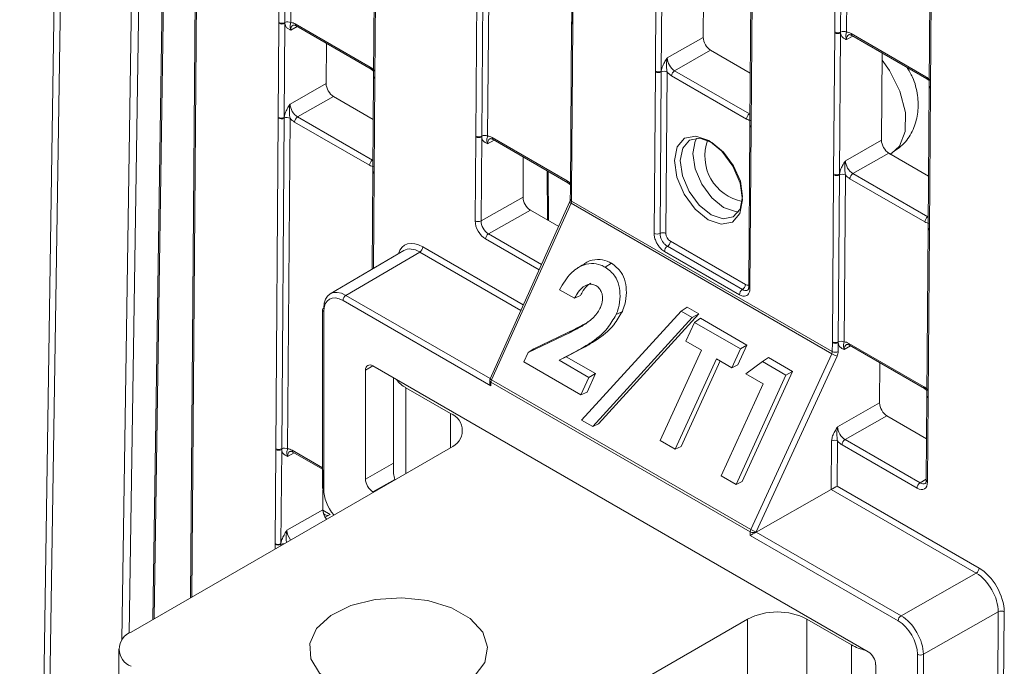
# Model space of a CAD drawing. Header units: millimetres. Extents: x 0 to 2100, y 0 to 1485.
# Tile 91 of 123: x 1289 to 1347, y 1098 to 1136. Entities that reach past the tile are written whole.
import ezdxf

# ---------------------------------------------------------------- set-up
doc = ezdxf.new("R2010")
doc.units = ezdxf.units.MM
doc.header["$LTSCALE"] = 5

msp = doc.modelspace()

# ---------------------------------------------------------------- linework, layer by layer
at = {"color": 7, "linetype": 'Continuous', "lineweight": 15}
for p, q in [((1291.558, 1204.034), (1288.502, 1001.811)), ((1297.552, 1174.744), (1296.427, 1100.312)), ((1299.209, 1173.212), (1298.671, 1101.608)), ((1336.994, 1135.271), (1337.145, 1155.401)), ((1337.496, 1155.398), (1337.345, 1135.268)), ((1337.847, 1155.395), (1337.696, 1135.265)), ((1342.772, 1152.213), (1342.62, 1132.083)), ((1342.845, 1152.111), (1342.694, 1131.981)), ((1303.93, 1135.838), (1304.005, 1145.778)), ((1304.356, 1145.774), (1304.281, 1135.834)), ((1304.707, 1145.771), (1304.632, 1135.831)), ((1321.407, 1144.28), (1321.344, 1135.878)), ((1321.48, 1144.178), (1321.417, 1135.775)), ((1309.632, 1142.589), (1309.557, 1132.649)), ((1309.705, 1142.487), (1309.63, 1132.547)), ((1326.323, 1132.943), (1326.387, 1141.345)), ((1326.739, 1141.342), (1326.675, 1132.94)), ((1329.212, 1140.147), (1329.173, 1134.948)), ((1315.642, 1129.077), (1315.716, 1139.017)), ((1316.067, 1139.014), (1315.993, 1129.073)), ((1316.418, 1139.01), (1316.344, 1129.07)), ((1332.013, 1138.157), (1331.95, 1129.755)), ((1332.087, 1138.054), (1332.023, 1129.652)), ((1303.888, 1130.194), (1303.93, 1135.788)), ((1303.93, 1135.788), (1303.93, 1135.838)), ((1304.282, 1135.786), (1304.24, 1130.191)), ((1304.281, 1135.834), (1304.282, 1135.786)), ((1304.901, 1135.747), (1309.357, 1133.174)), ((1304.953, 1135.631), (1309.409, 1133.058)), ((1321.343, 1135.828), (1321.268, 1125.888)), ((1321.416, 1135.726), (1321.342, 1125.786)), ((1321.343, 1135.877), (1321.343, 1135.828)), ((1321.417, 1135.775), (1321.416, 1135.726)), ((1327.031, 1133.734), (1329.173, 1134.948)), ((1336.93, 1126.82), (1336.993, 1135.222)), ((1336.993, 1135.222), (1336.994, 1135.271)), ((1337.345, 1135.219), (1337.282, 1126.817)), ((1337.345, 1135.268), (1337.345, 1135.219)), ((1337.964, 1135.181), (1342.421, 1132.608)), ((1338.016, 1135.065), (1342.473, 1132.492)), ((1306.755, 1134.59), (1306.737, 1132.199)), ((1329.611, 1134.181), (1327.469, 1132.966)), ((1329.611, 1134.181), (1331.973, 1132.817)), ((1339.818, 1134.024), (1339.779, 1128.825)), ((1309.409, 1133.058), (1309.559, 1132.942)), ((1309.557, 1132.6), (1309.514, 1127.005)), ((1309.557, 1132.649), (1309.557, 1132.6)), ((1309.63, 1132.498), (1309.588, 1126.903)), ((1309.63, 1132.547), (1309.63, 1132.498)), ((1326.251, 1123.285), (1326.323, 1132.894)), ((1326.323, 1132.894), (1326.323, 1132.943)), ((1326.674, 1132.89), (1326.602, 1123.282)), ((1326.675, 1132.94), (1326.674, 1132.89)), ((1327.025, 1132.887), (1326.953, 1123.279)), ((1331.749, 1130.089), (1327.293, 1132.661)), ((1327.469, 1132.966), (1331.926, 1130.393)), ((1342.473, 1132.492), (1342.623, 1132.375)), ((1304.596, 1130.984), (1306.737, 1132.199)), ((1342.62, 1132.034), (1342.557, 1123.631)), ((1342.62, 1132.083), (1342.62, 1132.034)), ((1342.693, 1131.931), (1342.63, 1123.529)), ((1342.694, 1131.981), (1342.693, 1131.931)), ((1307.175, 1131.431), (1305.034, 1130.217)), ((1307.175, 1131.431), (1309.538, 1130.068)), ((1303.739, 1110.467), (1303.887, 1130.144)), ((1303.887, 1130.144), (1303.888, 1130.194)), ((1304.238, 1130.141), (1304.09, 1110.464)), ((1304.24, 1130.191), (1304.238, 1130.141)), ((1304.589, 1130.138), (1304.441, 1110.461)), ((1305.034, 1130.217), (1309.49, 1127.644)), ((1309.313, 1127.34), (1304.857, 1129.912)), ((1331.95, 1129.705), (1331.877, 1120.097)), ((1332.023, 1129.603), (1331.951, 1119.995)), ((1332.023, 1129.652), (1332.023, 1129.603)), ((1315.604, 1124.027), (1315.641, 1129.027)), ((1315.641, 1129.027), (1315.642, 1129.077)), ((1315.993, 1129.025), (1315.956, 1124.024)), ((1315.993, 1129.073), (1315.993, 1129.025)), ((1316.612, 1128.986), (1321.069, 1126.414)), ((1316.664, 1128.87), (1321.121, 1126.297)), ((1337.638, 1127.61), (1339.779, 1128.825)), ((1318.466, 1127.83), (1318.449, 1125.438)), ((1340.217, 1128.058), (1338.076, 1126.843)), ((1340.217, 1128.058), (1342.58, 1126.694)), ((1340.275, 1127.977), (1340.398, 1128.065)), ((1309.514, 1126.956), (1309.47, 1121.155)), ((1309.514, 1127.005), (1309.514, 1126.956)), ((1309.588, 1126.903), (1309.587, 1126.854)), ((1319.974, 1124.043), (1319.952, 1126.972)), ((1336.855, 1116.831), (1336.93, 1126.771)), ((1336.93, 1126.771), (1336.93, 1126.82)), ((1337.281, 1126.767), (1337.206, 1116.827)), ((1337.282, 1126.817), (1337.281, 1126.767)), ((1337.632, 1126.764), (1337.557, 1116.824)), ((1338.076, 1126.843), (1342.533, 1124.27)), ((1321.121, 1126.297), (1321.271, 1126.181)), ((1342.356, 1123.966), (1337.899, 1126.538)), ((1315.956, 1124.024), (1318.449, 1125.438)), ((1321.268, 1125.839), (1321.264, 1125.313)), ((1321.268, 1125.888), (1321.268, 1125.839)), ((1321.341, 1125.737), (1321.337, 1125.21)), ((1321.342, 1125.786), (1321.341, 1125.737)), ((1321.221, 1125.142), (1316.487, 1114.631)), ((1321.305, 1125.074), (1316.571, 1114.564)), ((1336.817, 1116.119), (1321.305, 1125.074)), ((1321.337, 1125.21), (1336.851, 1116.255)), ((1318.887, 1124.671), (1316.394, 1123.256)), ((1318.887, 1124.671), (1320.571, 1123.698)), ((1342.557, 1123.631), (1342.556, 1123.582)), ((1342.556, 1123.582), (1342.482, 1113.642)), ((1342.63, 1123.48), (1342.555, 1113.54)), ((1342.63, 1123.529), (1342.63, 1123.48)), ((1327.04, 1122.515), (1331.502, 1119.938)), ((1327.216, 1122.818), (1331.678, 1120.242)), ((1311.361, 1122.266), (1306.973, 1119.688)), ((1312.305, 1122.177), (1307.916, 1119.598)), ((1331.327, 1119.635), (1326.864, 1122.211)), ((1321.992, 1121.421), (1321.637, 1121.185)), ((1323.343, 1121.269), (1323.71, 1121.504)), ((1321.514, 1119.424), (1320.628, 1119.935)), ((1321.514, 1119.424), (1321.873, 1119.59)), ((1316.538, 1114.213), (1307.739, 1119.292)), ((1306.517, 1118.731), (1306.515, 1108.147)), ((1306.59, 1118.629), (1306.588, 1108.045)), ((1321.935, 1112.169), (1327.859, 1118.662)), ((1328.915, 1118.499), (1322.947, 1111.958)), ((1323.985, 1118.45), (1324.358, 1118.645)), ((1327.859, 1118.662), (1328.215, 1118.903)), ((1327.859, 1118.662), (1328.518, 1118.282)), ((1328.215, 1118.903), (1328.915, 1118.499)), ((1328.518, 1118.282), (1328.915, 1118.499)), ((1328.518, 1118.282), (1322.594, 1111.789)), ((1328.144, 1116.871), (1328.654, 1117.991)), ((1328.654, 1117.991), (1329.003, 1118.236)), ((1328.654, 1117.991), (1331.388, 1116.413)), ((1329.003, 1118.236), (1331.773, 1116.636)), ((1318.756, 1116.192), (1321.21, 1117.375)), ((1319.097, 1116.421), (1321.562, 1117.61)), ((1321.21, 1117.375), (1321.562, 1117.61)), ((1329.068, 1116.338), (1328.144, 1116.871)), ((1331.773, 1116.636), (1331.237, 1115.459)), ((1331.388, 1116.413), (1331.773, 1116.636)), ((1336.851, 1116.255), (1336.854, 1116.781)), ((1336.854, 1116.781), (1336.855, 1116.831)), ((1337.206, 1116.779), (1337.203, 1116.252)), ((1337.206, 1116.827), (1337.206, 1116.779)), ((1337.826, 1116.74), (1342.282, 1114.167)), ((1337.877, 1116.624), (1342.334, 1114.051)), ((1318.503, 1115.638), (1318.756, 1116.192)), ((1318.756, 1116.192), (1319.097, 1116.421)), ((1321.559, 1116.236), (1320.608, 1115.731)), ((1321.916, 1116.412), (1321.022, 1115.938)), ((1321.559, 1116.236), (1321.916, 1116.412)), ((1326.616, 1110.954), (1329.068, 1116.338)), ((1331.388, 1116.413), (1330.878, 1115.293)), ((1332.001, 1105.656), (1336.817, 1116.119)), ((1321.896, 1113.679), (1318.503, 1115.638)), ((1320.608, 1115.731), (1321.022, 1115.938)), ((1320.608, 1115.731), (1322.368, 1114.715)), ((1321.022, 1115.938), (1322.753, 1114.938)), ((1329.954, 1115.826), (1327.503, 1110.442)), ((1330.179, 1115.696), (1327.862, 1110.608)), ((1330.878, 1115.293), (1329.954, 1115.826)), ((1330.878, 1115.293), (1331.237, 1115.459)), ((1331.698, 1114.926), (1332.692, 1115.66)), ((1337.136, 1115.981), (1332.32, 1105.518)), ((1332.692, 1115.66), (1333.05, 1115.899)), ((1332.692, 1115.66), (1334.092, 1114.852)), ((1333.05, 1115.899), (1334.478, 1115.075)), ((1339.68, 1115.583), (1339.662, 1113.192)), ((1309.076, 1115.142), (1309.076, 1108.667)), ((1338.989, 1098.383), (1309.518, 1115.397)), ((1322.753, 1114.938), (1322.256, 1113.845)), ((1322.368, 1114.715), (1322.753, 1114.938)), ((1334.092, 1114.852), (1331.131, 1108.348)), ((1334.478, 1115.075), (1331.49, 1108.514)), ((1332.734, 1114.328), (1331.698, 1114.926)), ((1334.092, 1114.852), (1334.478, 1115.075)), ((1310.745, 1114.688), (1310.745, 1109)), ((1316.465, 1114.528), (1316.465, 1114.459)), ((1316.538, 1114.426), (1316.538, 1114.213)), ((1331.968, 1105.519), (1316.538, 1114.426)), ((1316.571, 1114.564), (1332.001, 1105.656)), ((1322.368, 1114.715), (1321.896, 1113.679)), ((1330.244, 1108.86), (1332.734, 1114.328)), ((1311.478, 1114.103), (1314.129, 1112.573)), ((1321.896, 1113.679), (1322.256, 1113.845)), ((1342.334, 1114.051), (1342.484, 1113.935)), ((1337.169, 1111.778), (1339.662, 1113.192)), ((1342.481, 1113.593), (1342.444, 1108.592)), ((1342.482, 1113.642), (1342.481, 1113.593)), ((1342.554, 1113.491), (1342.517, 1108.49)), ((1342.555, 1113.54), (1342.554, 1113.491)), ((1322.594, 1111.789), (1321.935, 1112.169)), ((1322.594, 1111.789), (1322.947, 1111.958)), ((1340.1, 1112.424), (1337.607, 1111.01)), ((1340.1, 1112.424), (1342.462, 1111.061)), ((1327.503, 1110.442), (1326.616, 1110.954)), ((1336.789, 1108.043), (1336.81, 1110.934)), ((1337.162, 1110.932), (1337.142, 1108.246)), ((1337.607, 1111.01), (1342.069, 1108.434)), ((1314.129, 1110.532), (1295.126, 1099.561)), ((1303.697, 1104.823), (1303.739, 1110.418)), ((1303.739, 1110.418), (1303.739, 1110.467)), ((1304.091, 1110.415), (1304.049, 1104.821)), ((1304.09, 1110.464), (1304.091, 1110.415)), ((1304.762, 1110.261), (1306.515, 1109.248)), ((1327.503, 1110.442), (1327.862, 1110.608)), ((1341.893, 1108.13), (1337.43, 1110.706)), ((1306.564, 1109.22), (1306.546, 1106.829)), ((1331.131, 1108.348), (1330.244, 1108.86)), ((1331.131, 1108.348), (1331.49, 1108.514)), ((1309.517, 1107.901), (1309.545, 1107.885)), ((1332.322, 1105.509), (1336.789, 1108.043)), ((1345.411, 1103.066), (1336.789, 1108.043)), ((1337.142, 1108.246), (1345.588, 1103.37)), ((1304.405, 1105.614), (1306.546, 1106.829)), ((1306.984, 1106.558), (1306.675, 1106.389)), ((1331.968, 1105.305), (1331.968, 1105.519)), ((1332.32, 1105.518), (1332.32, 1105.508)), ((1332.322, 1105.509), (1340.944, 1100.531)), ((1340.767, 1100.225), (1331.968, 1105.305)), ((1303.696, 1104.774), (1303.697, 1104.823)), ((1304.049, 1104.821), (1304.047, 1104.771)), ((1340.944, 1100.531), (1345.411, 1103.066)), ((1312.803, 1089.356), (1331.807, 1100.326)), ((1331.807, 1094.202), (1331.807, 1100.326)), ((1335.342, 1100.326), (1337.994, 1098.796)), ((1335.342, 1100.326), (1335.342, 1094.202)), ((1346.726, 1100.763), (1342.269, 1098.234)), ((1346.646, 1090.044), (1346.726, 1100.763)), ((1347.078, 1100.76), (1346.998, 1090.041)), ((1294.394, 1098.541), (1294.394, 1092.417)), ((1337.994, 1092.672), (1337.994, 1098.796)), ((1341.918, 1087.65), (1341.917, 1098.235)), ((1342.269, 1098.234), (1342.27, 1087.649)), ((1339.431, 1091.143), (1339.431, 1097.618))]:
    msp.add_line(p, q, dxfattribs=at)
at = {"color": 8, "linetype": 'Continuous', "lineweight": 15}
for p, q in [((1291.925, 1203.553), (1288.879, 1002.029)), ((1294.586, 1099.096), (1295.79, 1178.733)), ((1296.214, 1178.729), (1295.017, 1099.494)), ((1297.626, 1174.701), (1296.502, 1100.356)), ((1299.283, 1173.11), (1298.745, 1101.65)), ((1305.014, 1135.595), (1304.629, 1135.384)), ((1338.078, 1135.029), (1337.692, 1134.818)), ((1331.926, 1130.393), (1331.955, 1130.41)), ((1316.726, 1128.834), (1316.34, 1128.623)), ((1340.302, 1128.009), (1340.398, 1128.065)), ((1309.49, 1127.644), (1309.519, 1127.661)), ((1309.587, 1126.854), (1309.545, 1121.199)), ((1319.901, 1124.085), (1319.879, 1127.014)), ((1342.533, 1124.27), (1342.562, 1124.287)), ((1316.394, 1123.256), (1319.551, 1121.434)), ((1312.482, 1122.482), (1318.467, 1119.027)), ((1319.406, 1121.111), (1316.217, 1122.952)), ((1318.322, 1118.704), (1312.305, 1122.177)), ((1307.916, 1119.598), (1316.494, 1114.646)), ((1337.939, 1116.588), (1337.553, 1116.377)), ((1309.514, 1115.399), (1309.076, 1115.142)), ((1311.478, 1114.103), (1311.478, 1109.001)), ((1314.129, 1110.532), (1314.129, 1112.573)), ((1304.824, 1110.225), (1304.438, 1110.014)), ((1304.71, 1110.377), (1306.515, 1109.335)), ((1309.076, 1108.667), (1310.745, 1109.614)), ((1310.823, 1108.642), (1309.517, 1107.901)), ((1342.069, 1108.434), (1342.444, 1108.654)), ((1306.546, 1106.811), (1306.984, 1106.558)), ((1303.694, 1104.508), (1303.696, 1104.774)), ((1304.047, 1104.771), (1304.047, 1104.711))]:
    msp.add_line(p, q, dxfattribs=at)
at = {"color": 8, "linetype": 'Continuous', "lineweight": 15, "flags": 128}
for points in [[(1340.402, 1128.066), (1340.851, 1128.482), (1341.194, 1129.354), (1341.202, 1130.488), (1340.876, 1131.746), (1340.254, 1132.978), (1339.815, 1133.585)], [(1330.381, 1124.824), (1329.675, 1125.395), (1329.079, 1126.206), (1328.684, 1127.133), (1328.549, 1128.034), (1328.696, 1128.773), (1328.796, 1128.95)], [(1331.277, 1124.575), (1331.09, 1124.579), (1330.381, 1124.824)]]:
    msp.add_lwpolyline(points, dxfattribs=at)
at = {"color": 7, "linetype": 'Continuous', "lineweight": 15, "flags": 128}
for points in [[(1329.466, 1124.093), (1328.69, 1124.721), (1328.035, 1125.613), (1327.6, 1126.631), (1327.452, 1127.622), (1327.614, 1128.434), (1328.06, 1128.944), (1328.723, 1129.075), (1329.502, 1128.805), (1330.278, 1128.177), (1330.933, 1127.286), (1331.367, 1126.267), (1331.515, 1125.277), (1331.354, 1124.464), (1330.908, 1123.954), (1330.245, 1123.824), (1329.466, 1124.093)], [(1329.675, 1128.7), (1328.964, 1128.946), (1328.359, 1128.827), (1327.952, 1128.361), (1327.804, 1127.619), (1327.939, 1126.715), (1328.336, 1125.785), (1328.934, 1124.971), (1329.643, 1124.398), (1330.354, 1124.152), (1330.959, 1124.271), (1331.366, 1124.736), (1331.514, 1125.478), (1331.379, 1126.383), (1330.982, 1127.312), (1330.384, 1128.126), (1329.675, 1128.7)], [(1310.823, 1108.642), (1310.793, 1108.718), (1310.745, 1109)], [(1307.279, 1096.372), (1308.553, 1095.829), (1310.048, 1095.527), (1311.63, 1095.493), (1313.16, 1095.73), (1314.501, 1096.216), (1315.534, 1096.909), (1316.167, 1097.747), (1316.344, 1098.655), (1316.05, 1099.554), (1315.31, 1100.362), (1314.19, 1101.008), (1312.79, 1101.435), (1311.234, 1101.605), (1309.661, 1101.503), (1308.209, 1101.137), (1307.009, 1100.541), (1306.166, 1099.767), (1305.757, 1098.884), (1305.816, 1097.97), (1306.339, 1097.108), (1307.279, 1096.372)]]:
    msp.add_lwpolyline(points, dxfattribs=at)
at = {"color": 7, "linetype": 'Continuous', "lineweight": 15}
for centre, radius, start, end in [((1304.109, 1136.182), 0.388, 242.58674, 296.35936), ((1304.108, 1136.132), 0.388, 242.571, 296.56425), ((1304.453, 1135.487), 0.388, 62.58674, 116.35936), ((1337.172, 1135.566), 0.388, 242.571, 296.56425), ((1337.172, 1135.616), 0.388, 242.58674, 296.35936), ((1337.517, 1134.92), 0.388, 62.58674, 116.35936), ((1326.502, 1133.287), 0.388, 242.571, 296.56425), ((1326.502, 1133.238), 0.388, 242.58674, 296.35936), ((1326.846, 1132.543), 0.388, 62.58674, 116.35936), ((1327.677, 1132.642), 0.385, 122.62937, 177.08194), ((1304.066, 1130.489), 0.388, 242.58674, 296.35936), ((1304.066, 1130.538), 0.388, 242.571, 296.56425), ((1304.411, 1129.794), 0.388, 62.58674, 116.35936), ((1305.241, 1129.893), 0.385, 122.62937, 177.08194), ((1332.133, 1130.069), 0.385, 122.62937, 177.08194), ((1315.82, 1129.372), 0.388, 242.571, 296.56425), ((1315.82, 1129.421), 0.388, 242.58674, 296.35936), ((1316.165, 1128.726), 0.388, 62.58674, 116.35936), ((1332.022, 1127.889), 2.754, 160.19326, 258.93144), ((1309.698, 1127.32), 0.385, 122.62937, 177.08194), ((1337.109, 1127.164), 0.388, 242.571, 296.56425), ((1337.108, 1127.115), 0.388, 242.58674, 296.35936), ((1337.453, 1126.42), 0.388, 62.58674, 116.35936), ((1338.283, 1126.519), 0.385, 122.62937, 177.08194), ((1342.74, 1123.946), 0.385, 122.62937, 177.08194), ((1315.782, 1124.371), 0.388, 242.571, 296.56425), ((1316.601, 1122.932), 0.385, 122.62937, 177.08194), ((1326.429, 1123.63), 0.388, 242.58674, 296.35936), ((1326.774, 1122.935), 0.388, 62.58674, 116.35936), ((1312.098, 1122.501), 0.385, 302.62937, 357.08194), ((1327.249, 1122.191), 0.385, 122.83642, 177.06574), ((1326.831, 1122.838), 0.385, 302.83642, 357.06574), ((1331.294, 1120.262), 0.385, 302.83642, 357.06574), ((1308.123, 1119.275), 0.384, 122.60548, 177.39452), ((1331.711, 1119.615), 0.385, 122.83642, 177.06574), ((1306.641, 1118.719), 0.125, 114.88108, 174.46915), ((1337.033, 1117.125), 0.388, 242.571, 296.56425), ((1337.034, 1117.175), 0.388, 242.58674, 296.35936), ((1337.378, 1116.48), 0.388, 62.58674, 116.35936), ((1337.55, 1117.373), 1.452, 239.68039, 253.43594), ((1337.029, 1116.599), 0.388, 242.571, 296.56425), ((1312.236, 1115.528), 1.614, 215.86771, 241.97695), ((1316.715, 1114.528), 0.25, 155.75389, 179.99622), ((1316.878, 1114.418), 0.34, 154.54474, 178.57629), ((1313.742, 1111.552), 1.092, 290.78342, 69.21658), ((1336.984, 1110.587), 0.388, 62.571, 116.56425), ((1337.814, 1110.686), 0.385, 122.62937, 177.08194), ((1303.918, 1110.812), 0.388, 242.58674, 296.35936), ((1303.918, 1110.762), 0.388, 242.571, 296.56425), ((1304.263, 1110.116), 0.388, 62.58674, 116.35936), ((1342.277, 1108.11), 0.385, 122.62937, 177.08194), ((1306.635, 1108.156), 0.12, 184.08635, 247.21626), ((1332.308, 1105.51), 0.34, 154.54474, 178.57629), ((1332.145, 1105.86), 0.385, 242.63806, 297.07837), ((1332.734, 1106.91), 1.452, 239.68039, 253.43594), ((1303.875, 1105.119), 0.388, 242.58674, 296.35936), ((1303.875, 1105.167), 0.388, 242.571, 296.56425), ((1345.204, 1103.39), 0.385, 302.62937, 357.08194), ((1346.899, 1100.416), 0.388, 62.5755, 116.56483), ((1333.575, 1096.915), 3.843, 62.60967, 117.39033), ((1341.151, 1100.208), 0.384, 122.60548, 177.39452), ((1295.513, 1098.541), 1.092, 110.78342, 249.21658), ((1339.528, 1101.565), 3.166, 241.00916, 257.14462), ((1342.093, 1098.577), 0.385, 242.64253, 297.07898)]:
    msp.add_arc(centre, radius, start, end, dxfattribs=at)
at = {"color": 8, "linetype": 'Continuous', "lineweight": 15}
for centre, radius, start, end in [((1305.021, 1135.731), 0.121, 172.28264, 235.73698), ((1321.462, 1135.837), 0.119, 183.88577, 247.38321), ((1321.463, 1135.886), 0.119, 183.86183, 247.40714), ((1338.084, 1135.164), 0.121, 172.28264, 235.73698), ((1309.477, 1133.158), 0.121, 172.27254, 235.83653), ((1309.676, 1132.657), 0.119, 183.88577, 247.38321), ((1309.676, 1132.608), 0.119, 183.8815, 247.40511), ((1342.541, 1132.592), 0.121, 172.27254, 235.83653), ((1342.743, 1132.093), 0.123, 184.86648, 246.4025), ((1342.742, 1132.044), 0.123, 184.84532, 246.42365), ((1332.072, 1129.765), 0.123, 184.84532, 246.42365), ((1332.072, 1129.716), 0.123, 184.86648, 246.4025), ((1316.736, 1128.972), 0.124, 173.24925, 234.77037), ((1309.634, 1127.013), 0.119, 183.86183, 247.40714), ((1309.633, 1126.964), 0.119, 183.88577, 247.38321), ((1321.193, 1126.399), 0.125, 173.2757, 234.48468), ((1321.388, 1125.896), 0.119, 183.88577, 247.38321), ((1321.387, 1125.847), 0.119, 183.8815, 247.40511), ((1321.365, 1125.235), 0.171, 213.04746, 249.65043), ((1321.383, 1125.321), 0.119, 183.86183, 247.40714), ((1342.679, 1123.642), 0.123, 184.84532, 246.42365), ((1342.679, 1123.593), 0.123, 184.86648, 246.4025), ((1332, 1120.108), 0.123, 184.86648, 246.4025), ((1306.639, 1118.742), 0.123, 185.03939, 246.26321), ((1337.949, 1116.726), 0.124, 173.24925, 234.77037), ((1316.588, 1114.539), 0.123, 185.04353, 246.26784), ((1316.631, 1114.724), 0.171, 213.04746, 249.65043), ((1342.406, 1114.153), 0.125, 173.2757, 234.48468), ((1342.604, 1113.603), 0.123, 184.90268, 246.41826), ((1342.604, 1113.653), 0.123, 184.86648, 246.4025), ((1304.834, 1110.362), 0.124, 173.24925, 234.77037), ((1342.566, 1108.603), 0.123, 184.84532, 246.42365), ((1304.213, 1104.446), 0.364, 89.01517, 116.98262)]:
    msp.add_arc(centre, radius, start, end, dxfattribs=at)
for centre, major_axis, ratio, start_param, end_param in [((1305.072, 1135.13), (-0.312, 0.542), 0.582321, 6.272393, 7.069493), ((1338.136, 1134.563), (-0.312, 0.542), 0.582321, 6.272393, 7.069493), ((1316.784, 1128.369), (-0.312, 0.542), 0.582321, 6.272393, 7.069493), ((1331.68, 1120.55), (-0.185, 0.326), 0.582353, 2.360715, 3.212762), ((1337.997, 1116.123), (-0.312, 0.542), 0.582321, 6.272393, 7.069493), ((1304.881, 1109.759), (-0.312, 0.542), 0.582321, 6.272393, 7.069493), ((1342.075, 1108.948), (-0.305, 0.546), 0.582285, 2.36425, 3.154505), ((1304.848, 1105.36), (-0.308, 0.544), 0.58649, 0.789937, 1.835798)]:
    msp.add_ellipse(centre, major_axis=major_axis, ratio=ratio, start_param=start_param, end_param=end_param, dxfattribs=at)
at = {"color": 7, "linetype": 'Continuous', "lineweight": 15}
for centre, major_axis, ratio, start_param, end_param in [((1304.896, 1135.03), (-0.432, 0.761), 0.582353, 5.502308, 5.950669), ((1329.615, 1134.693), (-0.308, 0.544), 0.582442, 0.78992, 2.360641), ((1337.959, 1134.463), (-0.432, 0.761), 0.582353, 5.502308, 5.950669), ((1327.475, 1133.479), (-0.308, 0.544), 0.58649, 0.789937, 2.360657), ((1309.352, 1132.457), (-0.432, 0.761), 0.582442, 5.053872, 5.502233), ((1327.298, 1133.379), (-0.432, 0.761), 0.582442, 1.912279, 2.360641), ((1342.415, 1131.891), (-0.432, 0.761), 0.582442, 5.053872, 5.502233), ((1307.179, 1131.944), (-0.308, 0.544), 0.582442, 0.78992, 2.360641), ((1305.039, 1130.73), (-0.308, 0.544), 0.58649, 0.789937, 2.360657), ((1304.862, 1130.63), (-0.432, 0.761), 0.582442, 1.912279, 2.360641), ((1331.755, 1130.806), (-0.432, 0.761), 0.582353, 2.360715, 2.809077), ((1316.607, 1128.269), (-0.432, 0.761), 0.582353, 5.502308, 5.950669), ((1340.221, 1128.57), (-0.308, 0.544), 0.582442, 0.78992, 2.360641), ((1309.319, 1128.057), (-0.432, 0.761), 0.582353, 2.360715, 2.809077), ((1338.081, 1127.356), (-0.308, 0.544), 0.58649, 0.789937, 2.360657), ((1337.905, 1127.256), (-0.432, 0.761), 0.582442, 1.912279, 2.360641), ((1321.063, 1125.696), (-0.432, 0.761), 0.582442, 5.053872, 5.502233), ((1318.89, 1125.183), (-0.308, 0.544), 0.582442, 0.78992, 2.360641), ((1321.164, 1125.108), (0.122, 0.218), 0.567133, 4.869764, 5.480629), ((1316.222, 1123.67), (-0.432, 0.761), 0.582442, 0.78992, 2.360641), ((1316.399, 1123.77), (-0.308, 0.544), 0.58649, 0.789937, 2.360657), ((1342.361, 1124.683), (-0.432, 0.761), 0.582353, 2.360715, 2.809077), ((1327.218, 1123.126), (-0.185, 0.326), 0.582442, 0.78992, 2.360641), ((1312.469, 1120.739), (-1.048, 1.849), 0.582353, 5.502308, 6.778889), ((1312.292, 1120.639), (-0.922, 1.633), 0.582334, 5.503486, 6.293204), ((1307.916, 1118.067), (-0.939, 1.623), 0.578053, 5.497257, 7.067901), ((1307.739, 1117.965), (-0.812, 1.407), 0.577382, 5.49783, 7.068474), ((1337.82, 1116.023), (-0.432, 0.761), 0.582353, 5.502308, 5.950669), ((1336.671, 1116.156), (0.128, 0.215), 0.587457, 4.887074, 5.497939), ((1336.846, 1116.053), (0.253, 0.431), 0.582442, 4.882516, 5.493381), ((1309.518, 1114.886), (-0.312, 0.541), 0.577382, 5.49783, 7.068627), ((1316.715, 1114.315), (-0.177, 0.306), 0.577357, 0.785338, 1.570775), ((1342.277, 1113.45), (-0.432, 0.761), 0.582442, 5.053872, 5.502233), ((1340.104, 1112.937), (-0.308, 0.544), 0.582442, 0.78992, 2.360641), ((1337.612, 1111.524), (-0.308, 0.544), 0.58649, 0.789937, 2.360657), ((1337.436, 1111.423), (-0.432, 0.761), 0.582442, 1.912279, 2.360641), ((1304.705, 1109.659), (-0.432, 0.761), 0.582353, 5.502308, 5.950669), ((1309.518, 1108.412), (-0.312, 0.541), 0.577469, 0.78567, 2.356314), ((1341.898, 1108.847), (-0.432, 0.761), 0.582353, 2.360715, 3.931436), ((1307.737, 1107.382), (-0.812, 1.407), 0.577469, 0.785518, 1.86279), ((1336.965, 1108.145), (0.251, 0.144), 0.003849, 3.929151, 5.491221), ((1306.992, 1107.073), (0.317, 0.539), 0.582442, 2.351788, 3.913858), ((1306.988, 1106.574), (-0.308, 0.544), 0.582442, 0.78992, 1.805219), ((1332.145, 1105.407), (0.25, 0.144), 0.000103, 0.929485, 2.356173), ((1332.322, 1105.305), (0.127, 0.216), 0.582442, 0.789719, 0.798445), ((1345.575, 1101.627), (-1.048, 1.848), 0.582442, 3.931589, 5.502233), ((1345.398, 1101.527), (-0.925, 1.631), 0.583791, 3.931595, 5.502239), ((1340.767, 1098.898), (-0.812, 1.407), 0.577382, 3.927186, 5.49783), ((1340.944, 1099), (-0.936, 1.625), 0.576709, 3.927777, 5.498421), ((1338.989, 1097.873), (-0.312, 0.541), 0.577382, 3.927034, 5.49783)]:
    msp.add_ellipse(centre, major_axis=major_axis, ratio=ratio, start_param=start_param, end_param=end_param, dxfattribs=at)
for points, knots in [([(1304.629, 1135.384), (1304.628, 1135.385), (1304.608, 1135.393), (1304.536, 1135.425), (1304.418, 1135.491), (1304.311, 1135.615), (1304.29, 1135.738), (1304.282, 1135.786)], [0, 0, 0, 0, 0.005551, 0.123014, 0.446974, 0.782817, 1, 1, 1, 1]), ([(1304.632, 1135.831), (1304.622, 1135.797), (1304.597, 1135.712), (1304.585, 1135.619), (1304.592, 1135.502), (1304.619, 1135.413), (1304.628, 1135.385), (1304.629, 1135.384)], [0, 0, 0, 0, 0.200769, 0.498761, 0.853829, 0.993399, 1, 1, 1, 1]), ([(1304.765, 1135.671), (1304.769, 1135.674), (1304.779, 1135.683), (1304.831, 1135.688), (1304.916, 1135.648), (1304.953, 1135.631)], [0, 0, 0, 0, 0.202416, 0.650348, 1, 1, 1, 1]), ([(1337.692, 1134.818), (1337.691, 1134.818), (1337.672, 1134.827), (1337.6, 1134.859), (1337.481, 1134.924), (1337.375, 1135.049), (1337.354, 1135.171), (1337.345, 1135.219)], [0, 0, 0, 0, 0.005551, 0.123014, 0.446974, 0.782817, 1, 1, 1, 1]), ([(1337.696, 1135.265), (1337.685, 1135.231), (1337.66, 1135.146), (1337.649, 1135.053), (1337.656, 1134.936), (1337.682, 1134.846), (1337.692, 1134.819), (1337.692, 1134.818)], [0, 0, 0, 0, 0.200769, 0.498761, 0.853829, 0.993399, 1, 1, 1, 1]), ([(1337.829, 1135.105), (1337.832, 1135.108), (1337.843, 1135.116), (1337.895, 1135.122), (1337.979, 1135.082), (1338.016, 1135.065)], [0, 0, 0, 0, 0.202416, 0.650348, 1, 1, 1, 1]), ([(1326.675, 1132.94), (1326.684, 1132.998), (1326.708, 1133.145), (1326.817, 1133.39), (1326.938, 1133.589), (1327.01, 1133.701), (1327.03, 1133.732), (1327.031, 1133.734)], [0, 0, 0, 0, 0.217183, 0.553026, 0.876986, 0.994449, 1, 1, 1, 1]), ([(1327.031, 1133.734), (1327.031, 1133.732), (1327.021, 1133.693), (1326.993, 1133.558), (1326.983, 1133.33), (1326.992, 1133.08), (1327.016, 1132.943), (1327.025, 1132.887)], [0, 0, 0, 0, 0.006601, 0.146171, 0.501239, 0.799231, 1, 1, 1, 1]), ([(1340.4, 1128.075), (1340.685, 1128.278), (1341.241, 1128.673), (1341.742, 1129.556), (1341.981, 1130.508), (1341.948, 1131.53), (1341.725, 1132.458), (1341.409, 1132.979), (1341.29, 1133.174)], [0, 0, 0, 0, 0.180909, 0.352006, 0.518115, 0.69219, 0.884222, 1, 1, 1, 1]), ([(1304.24, 1130.191), (1304.249, 1130.249), (1304.272, 1130.396), (1304.381, 1130.64), (1304.502, 1130.839), (1304.575, 1130.952), (1304.595, 1130.983), (1304.596, 1130.984)], [0, 0, 0, 0, 0.2171826, 0.5530263, 0.8769859, 0.9944494, 1, 1, 1, 1]), ([(1304.596, 1130.984), (1304.595, 1130.983), (1304.585, 1130.944), (1304.557, 1130.808), (1304.547, 1130.58), (1304.556, 1130.331), (1304.58, 1130.193), (1304.589, 1130.138)], [0, 0, 0, 0, 0.0066012, 0.1461709, 0.5012392, 0.7992313, 1, 1, 1, 1]), ([(1331.95, 1129.754), (1331.95, 1129.742), (1331.95, 1129.726), (1331.95, 1129.71), (1331.95, 1129.705)], [0, 0, 0, 0, 0.73522, 1, 1, 1, 1]), ([(1316.34, 1128.623), (1316.339, 1128.624), (1316.32, 1128.632), (1316.248, 1128.664), (1316.129, 1128.73), (1316.023, 1128.854), (1316.002, 1128.977), (1315.993, 1129.025)], [0, 0, 0, 0, 0.005551, 0.123014, 0.446974, 0.782817, 1, 1, 1, 1]), ([(1316.34, 1128.623), (1316.34, 1128.624), (1316.33, 1128.652), (1316.304, 1128.742), (1316.297, 1128.858), (1316.308, 1128.952), (1316.333, 1129.036), (1316.344, 1129.07)], [0, 0, 0, 0, 0.006601, 0.146171, 0.501239, 0.799231, 1, 1, 1, 1]), ([(1316.477, 1128.91), (1316.48, 1128.913), (1316.491, 1128.922), (1316.543, 1128.927), (1316.627, 1128.887), (1316.664, 1128.87)], [0, 0, 0, 0, 0.202416, 0.650348, 1, 1, 1, 1]), ([(1337.282, 1126.817), (1337.291, 1126.875), (1337.314, 1127.022), (1337.423, 1127.266), (1337.544, 1127.466), (1337.617, 1127.578), (1337.637, 1127.609), (1337.638, 1127.61)], [0, 0, 0, 0, 0.2171826, 0.5530263, 0.8769859, 0.9944494, 1, 1, 1, 1]), ([(1337.638, 1127.61), (1337.637, 1127.609), (1337.627, 1127.57), (1337.599, 1127.435), (1337.59, 1127.206), (1337.599, 1126.957), (1337.622, 1126.82), (1337.632, 1126.764)], [0, 0, 0, 0, 0.006601, 0.146171, 0.501239, 0.799231, 1, 1, 1, 1]), ([(1321.264, 1125.313), (1321.264, 1125.301), (1321.262, 1125.272), (1321.25, 1125.212), (1321.23, 1125.164), (1321.221, 1125.142)], [0, 0, 0, 0, 0.247765, 0.653864, 1, 1, 1, 1]), ([(1326.864, 1122.211), (1326.825, 1122.236), (1326.717, 1122.306), (1326.563, 1122.465), (1326.418, 1122.678), (1326.31, 1122.913), (1326.256, 1123.126), (1326.252, 1123.247), (1326.251, 1123.285)], [0, 0, 0, 0, 0.121117, 0.335616, 0.500056, 0.684519, 0.899008, 1, 1, 1, 1]), ([(1326.602, 1123.282), (1326.603, 1123.255), (1326.605, 1123.168), (1326.644, 1123.016), (1326.721, 1122.848), (1326.825, 1122.696), (1326.934, 1122.582), (1327.012, 1122.533), (1327.04, 1122.515)], [0, 0, 0, 0, 0.100993, 0.315482, 0.499944, 0.664383, 0.878882, 1, 1, 1, 1]), ([(1320.628, 1119.935), (1320.837, 1120.291), (1321.175, 1120.869), (1321.876, 1121.37), (1322.502, 1121.535), (1323.002, 1121.449), (1323.259, 1121.314), (1323.343, 1121.269)], [0, 0, 0, 0, 0.322298, 0.522508, 0.723266, 0.909484, 1, 1, 1, 1]), ([(1321.998, 1121.391), (1322.081, 1121.455), (1322.353, 1121.664), (1322.878, 1121.764), (1323.373, 1121.682), (1323.629, 1121.547), (1323.71, 1121.504)], [0, 0, 0, 0, 0.158215, 0.514041, 0.845625, 1, 1, 1, 1]), ([(1323.71, 1121.504), (1323.921, 1121.347), (1324.282, 1121.078), (1324.557, 1120.417), (1324.623, 1119.748), (1324.552, 1119.134), (1324.41, 1118.777), (1324.358, 1118.645)], [0, 0, 0, 0, 0.273729, 0.468485, 0.662831, 0.875165, 1, 1, 1, 1]), ([(1323.343, 1121.269), (1323.551, 1121.114), (1323.908, 1120.849), (1324.18, 1120.196), (1324.246, 1119.537), (1324.176, 1118.932), (1324.037, 1118.58), (1323.985, 1118.45)], [0, 0, 0, 0, 0.27434, 0.469162, 0.66358, 0.875676, 1, 1, 1, 1]), ([(1322.78, 1120.18), (1322.699, 1120.216), (1322.535, 1120.287), (1322.24, 1120.23), (1321.931, 1120.041), (1321.685, 1119.744), (1321.562, 1119.513), (1321.514, 1119.424)], [0, 0, 0, 0, 0.17673, 0.355165, 0.567599, 0.832159, 1, 1, 1, 1]), ([(1322.484, 1120.314), (1322.431, 1120.286), (1322.255, 1120.191), (1322.049, 1119.921), (1321.925, 1119.687), (1321.873, 1119.59)], [0, 0, 0, 0, 0.202054, 0.667879, 1, 1, 1, 1]), ([(1323.061, 1118.879), (1323.113, 1119.024), (1323.201, 1119.269), (1323.179, 1119.629), (1323.08, 1119.907), (1322.929, 1120.083), (1322.818, 1120.156), (1322.78, 1120.18)], [0, 0, 0, 0, 0.292191, 0.491797, 0.691096, 0.894867, 1, 1, 1, 1]), ([(1331.951, 1119.995), (1331.948, 1119.951), (1331.941, 1119.829), (1331.88, 1119.684), (1331.767, 1119.58), (1331.618, 1119.538), (1331.461, 1119.564), (1331.359, 1119.618), (1331.327, 1119.635)], [0, 0, 0, 0, 0.121117, 0.335616, 0.500056, 0.684519, 0.899008, 1, 1, 1, 1]), ([(1331.877, 1120.098), (1331.872, 1120.051), (1331.863, 1119.958), (1331.833, 1119.918), (1331.82, 1119.913), (1331.816, 1119.912)], [0, 0, 0, 0, 0.399932, 0.795947, 1, 1, 1, 1]), ([(1321.21, 1117.375), (1321.412, 1117.475), (1321.817, 1117.674), (1322.402, 1118.042), (1322.837, 1118.459), (1323.01, 1118.783), (1323.061, 1118.879)], [0, 0, 0, 0, 0.290757, 0.581949, 0.875812, 1, 1, 1, 1]), ([(1323.985, 1118.45), (1323.824, 1118.171), (1323.416, 1117.467), (1322.526, 1116.769), (1321.851, 1116.397), (1321.559, 1116.236)], [0, 0, 0, 0, 0.270788, 0.684498, 1, 1, 1, 1]), ([(1324.358, 1118.645), (1324.197, 1118.366), (1323.789, 1117.659), (1322.895, 1116.953), (1322.213, 1116.576), (1321.916, 1116.412)], [0, 0, 0, 0, 0.26879, 0.68114, 1, 1, 1, 1]), ([(1321.562, 1117.61), (1321.765, 1117.705), (1322.074, 1117.85), (1322.365, 1118.049), (1322.465, 1118.117)], [0, 0, 0, 0, 0.658518, 1, 1, 1, 1]), ([(1337.553, 1116.377), (1337.553, 1116.378), (1337.533, 1116.386), (1337.461, 1116.418), (1337.342, 1116.484), (1337.236, 1116.608), (1337.215, 1116.731), (1337.206, 1116.779)], [0, 0, 0, 0, 0.005551, 0.123014, 0.446974, 0.782817, 1, 1, 1, 1]), ([(1337.553, 1116.377), (1337.553, 1116.378), (1337.543, 1116.406), (1337.517, 1116.495), (1337.51, 1116.612), (1337.522, 1116.705), (1337.547, 1116.79), (1337.557, 1116.824)], [0, 0, 0, 0, 0.006601, 0.146171, 0.501239, 0.799231, 1, 1, 1, 1]), ([(1337.69, 1116.664), (1337.693, 1116.667), (1337.704, 1116.676), (1337.756, 1116.681), (1337.84, 1116.641), (1337.877, 1116.624)], [0, 0, 0, 0, 0.202416, 0.650348, 1, 1, 1, 1]), ([(1336.81, 1110.934), (1336.819, 1111.008), (1336.836, 1111.17), (1336.954, 1111.434), (1337.075, 1111.633), (1337.148, 1111.746), (1337.168, 1111.776), (1337.169, 1111.778)], [0, 0, 0, 0, 0.265442, 0.580581, 0.884569, 0.994792, 1, 1, 1, 1]), ([(1337.169, 1111.778), (1337.168, 1111.776), (1337.158, 1111.738), (1337.13, 1111.602), (1337.12, 1111.374), (1337.13, 1111.125), (1337.153, 1110.987), (1337.162, 1110.932)], [0, 0, 0, 0, 0.006601, 0.146171, 0.501239, 0.799231, 1, 1, 1, 1]), ([(1304.438, 1110.014), (1304.437, 1110.014), (1304.417, 1110.023), (1304.345, 1110.055), (1304.227, 1110.12), (1304.12, 1110.245), (1304.099, 1110.367), (1304.091, 1110.415)], [0, 0, 0, 0, 0.005551, 0.123014, 0.446974, 0.782817, 1, 1, 1, 1]), ([(1304.438, 1110.014), (1304.437, 1110.015), (1304.428, 1110.042), (1304.401, 1110.132), (1304.394, 1110.249), (1304.406, 1110.342), (1304.431, 1110.427), (1304.441, 1110.461)], [0, 0, 0, 0, 0.0066012, 0.1461709, 0.5012392, 0.7992313, 1, 1, 1, 1]), ([(1304.575, 1110.301), (1304.578, 1110.304), (1304.589, 1110.312), (1304.64, 1110.318), (1304.725, 1110.278), (1304.762, 1110.261)], [0, 0, 0, 0, 0.202416, 0.650348, 1, 1, 1, 1]), ([(1342.444, 1108.592), (1342.439, 1108.548), (1342.431, 1108.458), (1342.399, 1108.413), (1342.387, 1108.409), (1342.383, 1108.407)], [0, 0, 0, 0, 0.373246, 0.7637259, 1, 1, 1, 1]), ([(1304.049, 1104.821), (1304.058, 1104.878), (1304.081, 1105.025), (1304.19, 1105.27), (1304.311, 1105.469), (1304.384, 1105.582), (1304.404, 1105.612), (1304.405, 1105.614)], [0, 0, 0, 0, 0.217183, 0.553026, 0.876986, 0.994449, 1, 1, 1, 1])]:
    msp.add_open_spline(points, degree=3, knots=knots, dxfattribs=at)
at = {"color": 8, "linetype": 'Continuous', "lineweight": 15}
for points, knots in [([(1340.267, 1127.972), (1340.308, 1128.003), (1340.35, 1128.036), (1340.396, 1128.064), (1340.398, 1128.065)], [0, 0, 0, 0, 0.958669, 1, 1, 1, 1]), ([(1331.502, 1119.938), (1331.526, 1119.926), (1331.599, 1119.888), (1331.708, 1119.873), (1331.79, 1119.884), (1331.817, 1119.909), (1331.818, 1119.91)], [0, 0, 0, 0, 0.2002172, 0.6254395, 0.9911314, 1, 1, 1, 1]), ([(1304.405, 1105.614), (1304.404, 1105.612), (1304.394, 1105.574), (1304.366, 1105.438), (1304.358, 1105.21), (1304.362, 1105.007), (1304.376, 1104.913), (1304.378, 1104.902)], [0, 0, 0, 0, 0.007872, 0.174305, 0.597716, 0.953065, 1, 1, 1, 1])]:
    msp.add_open_spline(points, degree=3, knots=knots, dxfattribs=at)

doc.saveas('drawing.dxf')
